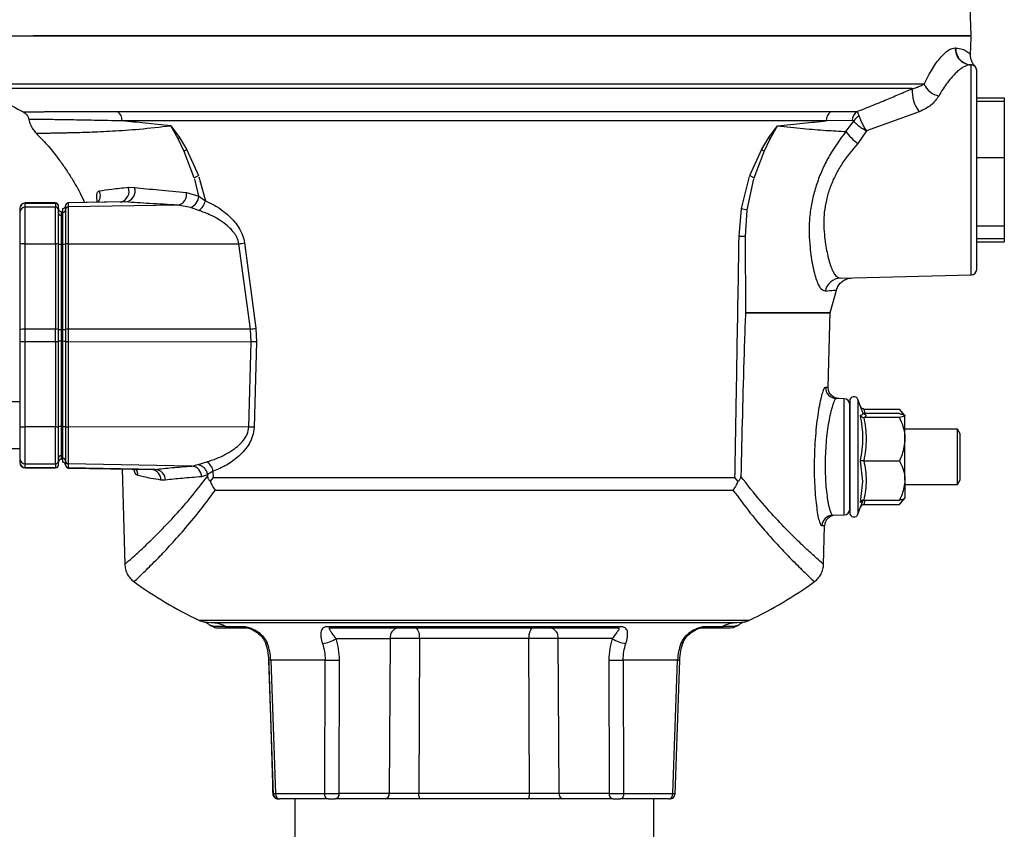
# Model space of a CAD drawing. Header units: millimetres. Extents: x 346 to 1849, y -14 to 1262.
# Tile 7 of 56: x 444 to 622, y 595 to 742. Entities that reach past the tile are written whole.
import ezdxf

# ---------------------------------------------------------------- set-up
doc = ezdxf.new("R2010")
doc.units = ezdxf.units.MM

msp = doc.modelspace()

# ---------------------------------------------------------------- linework, layer by layer
at = {"color": 7, "linetype": 'Continuous', "lineweight": 25}
for p, q in [((616.14, 739.15), (615.86, 746.99)), ((616.03, 735.72), (616.11, 738.82)), ((613.26, 736.95), (613.33, 736.95)), ((616.16, 695.82), (616.16, 733.88)), ((617.14, 727.9), (622.14, 727.9)), ((622.14, 727.9), (622.14, 727.31)), ((617.14, 727.31), (622.14, 727.31)), ((622.14, 727.31), (622.14, 717.1)), ((461.54, 725.43), (590.73, 725.43)), ((590.73, 725.43), (595.48, 725.43)), ((606.73, 725.36), (597.19, 721.92)), ((589.88, 723.71), (462.39, 723.71)), ((471.2, 722.85), (472.76, 720.73)), ((472.53, 720.46), (471.2, 722.85)), ((579.51, 720.73), (581.07, 722.85)), ((579.74, 720.46), (581.07, 722.85)), ((594.57, 723.81), (589.88, 723.71)), ((593.45, 721.81), (594.87, 723.68)), ((473.64, 718.19), (472.53, 720.46)), ((472.76, 720.73), (474.06, 718.58)), ((578.2, 718.57), (579.51, 720.73)), ((578.62, 718.18), (579.74, 720.46)), ((597.19, 721.92), (595.62, 719.65)), ((474.06, 718.58), (476.19, 713.84)), ((576.08, 713.83), (578.2, 718.57)), ((475.45, 713.42), (473.64, 718.19)), ((576.81, 713.41), (578.62, 718.18)), ((617.14, 717.1), (622.14, 717.1)), ((622.14, 717.1), (622.14, 704.64)), ((475.45, 713.42), (476.19, 713.84)), ((476.29, 713.56), (477.46, 709.26)), ((574.55, 707.85), (576.01, 713.64)), ((575.56, 707.61), (576.76, 713.22)), ((576.08, 713.83), (576.81, 713.41)), ((463.5, 711.69), (464.64, 711.67)), ((476.3, 710.08), (475.54, 713.14)), ((474.04, 710.75), (476.3, 710.08)), ((476.3, 710.08), (477.46, 709.26)), ((450.34, 708.85), (444.84, 708.85)), ((444.84, 708.82), (450.34, 708.82)), ((444.84, 708.11), (444.84, 708.82)), ((444.84, 701.44), (444.84, 708.11)), ((450.34, 708.11), (444.84, 708.11)), ((450.34, 708.82), (450.34, 708.11)), ((450.34, 701.44), (450.34, 708.11)), ((450.84, 707.61), (450.84, 708.32)), ((452.14, 708.35), (452.14, 707.63)), ((462.4, 709.05), (452.63, 708.88)), ((462.98, 709.03), (452.63, 708.85)), ((452.63, 708.85), (452.63, 708.13)), ((472.47, 708.48), (452.63, 708.13)), ((452.63, 708.13), (452.63, 701.44)), ((462.04, 709.02), (462.38, 709.05)), ((474.75, 708.03), (472.47, 708.48)), ((476.28, 707.49), (474.75, 708.03)), ((443.84, 707.83), (443.84, 707.11)), ((451.33, 707.32), (451.33, 706.6)), ((451.33, 706.6), (451.33, 701.37)), ((451.64, 707.12), (451.64, 707.84)), ((574.11, 702.83), (574.54, 707.78)), ((574.55, 707.85), (575.56, 707.61)), ((575.26, 702.84), (575.55, 707.54)), ((622.14, 704.64), (617.14, 704.64)), ((622.14, 704.64), (622.14, 702.39)), ((575.32, 688.94), (575.26, 702.84)), ((443.84, 701.39), (443.84, 685.92)), ((444.84, 701.44), (450.34, 701.44)), ((444.84, 685.96), (444.84, 701.44)), ((450.34, 701.44), (450.34, 685.96)), ((450.84, 685.94), (450.84, 701.41)), ((451.33, 701.37), (451.33, 685.89)), ((451.64, 685.92), (451.64, 701.39)), ((452.14, 701.42), (452.14, 685.94)), ((452.63, 701.44), (483.54, 701.46)), ((452.63, 701.44), (452.63, 685.96)), ((485.62, 685.99), (483.54, 701.46)), ((484.55, 701.61), (486.58, 686.14)), ((617.14, 702.39), (622.14, 702.39)), ((617.14, 701.8), (622.14, 701.8)), ((622.14, 702.39), (622.14, 701.8)), ((592.49, 695.2), (616.16, 695.82)), ((590.6, 688.94), (591.74, 693.06)), ((590.25, 675.45), (590.61, 689.1)), ((443.84, 685.92), (443.84, 683.78)), ((444.84, 683.74), (444.84, 685.96)), ((450.34, 685.96), (444.84, 685.96)), ((450.34, 683.74), (450.34, 685.96)), ((450.84, 683.76), (450.84, 685.94)), ((451.33, 685.89), (451.33, 683.81)), ((451.64, 684.85), (451.64, 685.92)), ((451.64, 685.92), (451.65, 685.92)), ((451.64, 683.78), (451.64, 684.85)), ((452.14, 685.94), (452.14, 684.85)), ((452.14, 684.85), (452.14, 683.76)), ((485.62, 685.99), (452.63, 685.96)), ((452.63, 685.96), (452.63, 683.74)), ((485.76, 683.71), (485.62, 685.99)), ((486.58, 686.14), (486.71, 683.67)), ((443.84, 683.78), (443.84, 668.31)), ((444.84, 683.74), (450.34, 683.74)), ((444.84, 668.26), (444.84, 683.74)), ((450.34, 683.74), (450.34, 668.26)), ((450.84, 668.29), (450.84, 683.76)), ((451.33, 683.81), (451.33, 668.33)), ((451.64, 668.31), (451.64, 683.78)), ((451.65, 683.78), (451.64, 683.78)), ((452.14, 683.76), (452.14, 668.28)), ((452.63, 683.74), (485.76, 683.71)), ((452.63, 683.74), (452.63, 668.26)), ((485.31, 668.23), (485.76, 683.71)), ((486.71, 683.67), (486.28, 668.19)), ((443.84, 672.84), (439.09, 672.84)), ((593.16, 673.38), (591.71, 673.41)), ((593.16, 652.32), (593.16, 673.38)), ((594.14, 672.98), (594.14, 652.72)), ((596.55, 670.72), (595.64, 673.24)), ((596.71, 671.51), (603.14, 671.51)), ((603.14, 670.68), (596.71, 670.68)), ((604.14, 670.35), (603.14, 671.51)), ((603.14, 669.97), (596.71, 669.97)), ((604.14, 666.06), (604.14, 670.33)), ((450.34, 668.26), (444.84, 668.26)), ((444.84, 661.59), (444.84, 668.26)), ((450.34, 661.59), (450.34, 668.26)), ((451.33, 668.33), (451.33, 663.1)), ((485.31, 668.23), (452.63, 668.26)), ((452.63, 668.26), (452.63, 661.57)), ((613.66, 667.85), (604.14, 667.85)), ((614.14, 667.02), (613.66, 667.85)), ((613.66, 657.85), (613.66, 667.85)), ((614.14, 658.68), (614.14, 667.02)), ((604.14, 658.59), (604.14, 666.06)), ((439.09, 664.34), (443.84, 664.34)), ((443.84, 662.59), (443.84, 661.87)), ((444.84, 661.59), (450.34, 661.59)), ((444.84, 660.88), (444.84, 661.59)), ((450.34, 661.59), (450.34, 660.88)), ((450.84, 661.38), (450.84, 662.09)), ((451.33, 663.1), (451.33, 662.38)), ((451.64, 661.86), (451.64, 662.58)), ((452.14, 662.07), (452.14, 661.35)), ((475.02, 661.18), (452.63, 661.57)), ((452.63, 661.57), (452.63, 660.85)), ((476.17, 661.46), (477.73, 661.95)), ((596.54, 658.36), (596.09, 662.11)), ((596.71, 662.15), (603.14, 662.15)), ((450.34, 660.88), (444.84, 660.88)), ((444.84, 660.85), (450.34, 660.85)), ((468.4, 660.57), (452.63, 660.85)), ((452.63, 660.82), (467.97, 660.56)), ((462.41, 660.65), (462.86, 643.36)), ((467.97, 660.56), (467.82, 660.57)), ((475.02, 661.18), (476.17, 661.46)), ((478.89, 660.23), (477.83, 659.63)), ((478.91, 659.08), (478.89, 660.23)), ((470.24, 658.63), (469.41, 658.64)), ((477.84, 659.56), (476.77, 659.23)), ((477.83, 659.63), (477.84, 659.56)), ((477.84, 659.56), (477.85, 659.31)), ((478.36, 658.43), (478.91, 659.08)), ((478.91, 659.08), (573.36, 659.08)), ((573.91, 658.43), (573.36, 659.08)), ((596.09, 654.58), (596.54, 658.36)), ((604.14, 658.59), (604.14, 655.36)), ((613.66, 657.85), (614.14, 658.68)), ((479.28, 656.83), (572.99, 656.83)), ((604.14, 657.85), (613.66, 657.85)), ((595.64, 652.46), (596.55, 654.98)), ((596.48, 654.93), (596.33, 654.79)), ((596.5, 654.93), (596.36, 654.92)), ((596.71, 655.02), (603.14, 655.02)), ((603.14, 654.19), (604.14, 655.35)), ((596.71, 654.19), (603.14, 654.19)), ((591.05, 652.27), (593.16, 652.32)), ((589.59, 650.33), (589.11, 650.32)), ((589.41, 643.32), (589.59, 650.33)), ((477.28, 632.92), (478.44, 632.85)), ((478.58, 632.24), (478.51, 632.28)), ((478.54, 632.24), (479.32, 631.89)), ((484.29, 632.07), (481.35, 632.07)), ((482.18, 631.85), (485.06, 631.85)), ((552.48, 632.07), (499.79, 632.07)), ((567.21, 631.85), (570.1, 631.85)), ((570.93, 632.07), (567.98, 632.07)), ((572.55, 631.85), (572.95, 631.92)), ((572.96, 631.89), (573.73, 632.24)), ((573.58, 632.17), (573.82, 632.31)), ((573.77, 632.28), (573.7, 632.24)), ((573.83, 632.85), (575, 632.92)), ((501.12, 629.9), (510.92, 629.9)), ((510.92, 629.9), (510.74, 601.82)), ((516.21, 629.9), (516.1, 601.82)), ((536.06, 629.9), (516.21, 629.9)), ((536.18, 601.82), (536.06, 629.9)), ((551.15, 629.9), (541.35, 629.9)), ((541.53, 601.82), (541.35, 629.9)), ((488.92, 626.02), (489.76, 601.66)), ((499.15, 626.03), (489.3, 626.03)), ((489.3, 626.03), (490.15, 601.82)), ((499.07, 601.82), (499.15, 626.03)), ((501.69, 601.82), (501.75, 626.03)), ((550.52, 626.03), (550.59, 601.82)), ((562.97, 626.03), (553.12, 626.03)), ((553.12, 626.03), (553.2, 601.82)), ((562.12, 601.82), (562.97, 626.03)), ((562.52, 601.66), (563.36, 626.02)), ((490.15, 601.82), (499.07, 601.82)), ((510.74, 601.82), (501.69, 601.82)), ((536.18, 601.82), (516.1, 601.82)), ((550.59, 601.82), (541.53, 601.82)), ((553.2, 601.82), (562.12, 601.82)), ((562.52, 601.66), (562.52, 601.82)), ((493.64, 600.85), (493.64, 589.85)), ((508.67, 600.85), (500.98, 600.85)), ((511.96, 600.85), (511.96, 600.85)), ((551.29, 600.85), (543.61, 600.85)), ((558.64, 589.85), (558.64, 600.85))]:
    msp.add_line(p, q, dxfattribs=at)
at = {"color": 8, "linetype": 'Continuous', "lineweight": 25}
for p, q in [((607.62, 730.4), (436.38, 730.4)), ((605.45, 729.57), (436.87, 729.57)), ((444.84, 708.82), (444.84, 708.85)), ((450.34, 708.82), (450.34, 708.85)), ((452.63, 708.88), (452.63, 708.85)), ((595.64, 673.24), (595.64, 656.94)), ((596.71, 671.51), (596.87, 670.68)), ((444.84, 660.88), (444.84, 660.85)), ((450.34, 660.85), (450.34, 660.88)), ((452.63, 660.85), (452.63, 660.82)), ((595.64, 656.94), (595.64, 652.46)), ((596.33, 654.79), (596.09, 654.58)), ((596.87, 655.02), (596.71, 654.19)), ((476.31, 633.24), (575.96, 633.24))]:
    msp.add_line(p, q, dxfattribs=at)
at = {"color": 7, "linetype": 'Continuous', "lineweight": 25, "flags": 128}
for points in [[(478.62, 632.18), (478.59, 632.2), (478.45, 632.31)], [(515.51, 631.85), (515.64, 631.81), (515.77, 631.7), (515.89, 631.52), (516, 631.28), (516.09, 630.99), (516.15, 630.65), (516.19, 630.28), (516.21, 629.9)], [(536.06, 629.9), (536.08, 630.28), (536.12, 630.65), (536.19, 630.99), (536.27, 631.28), (536.38, 631.52), (536.5, 631.7), (536.63, 631.81), (536.76, 631.85)], [(499.67, 600.85), (499.56, 600.87), (499.45, 600.92), (499.34, 601.01), (499.25, 601.13), (499.18, 601.28), (499.12, 601.45), (499.09, 601.63), (499.07, 601.82)], [(516.46, 600.85), (516.39, 600.87), (516.32, 600.92), (516.26, 601.01), (516.21, 601.13), (516.16, 601.28), (516.13, 601.45), (516.1, 601.63), (516.1, 601.82)], [(535.81, 600.85), (535.88, 600.87), (535.95, 600.92), (536.01, 601.01), (536.07, 601.13), (536.11, 601.28), (536.15, 601.45), (536.17, 601.63), (536.18, 601.82)], [(553.2, 601.82), (553.19, 601.63), (553.15, 601.45), (553.09, 601.28), (553.02, 601.13), (552.93, 601.01), (552.83, 600.92), (552.72, 600.87), (552.6, 600.85)]]:
    msp.add_lwpolyline(points, dxfattribs=at)
at = {"color": 8, "linetype": 'Continuous', "lineweight": 25, "flags": 128}
for points in [[(488.28, 629.25), (488.29, 629.21), (488.38, 629.13), (488.52, 629.07), (488.71, 629.04)], [(564, 629.25), (563.98, 629.21), (563.89, 629.13), (563.75, 629.07), (563.56, 629.04)], [(562.97, 626.03), (563.15, 626.03), (563.28, 626.02), (563.35, 626.02), (563.35, 626.02), (563.33, 626.02)]]:
    msp.add_lwpolyline(points, dxfattribs=at)
at = {"color": 7, "linetype": 'Continuous', "lineweight": 25}
for centre, radius, start, end in [((615.11, 738.85), 1, 358.5, 17.4823), ((616.21, 736.83), 2.95, 177.5638, 267.5799), ((616.29, 736.83), 2.96, 177.5875, 267.6039), ((616.14, 732.88), 1, 0, 88.5), ((508.49, 849.86), 140, 239.2302, 242.7723), ((611.99, 729.27), 6.56, 177.3359, 216.5923), ((611.13, 731.98), 3.85, 204.2388, 256.9854), ((460.3, 723.74), 2.1, 359.0468, 53.6735), ((591.98, 723.74), 2.1, 126.3265, 180.9532), ((596.61, 723.72), 2.04, 123.3578, 177.5112), ((597.04, 722.45), 2.5, 118.5922, 150.3973), ((478.02, 715.94), 7.11, 137.6511, 140.5157), ((574.25, 715.94), 7.11, 39.4842, 42.3489), ((600.85, 727.09), 9.1, 215.5436, 234.9123), ((478.96, 712.93), 7.47, 130.9273, 135.3145), ((573.31, 712.92), 7.48, 44.7093, 49.1011), ((462.74, 711.03), 2.01, 276.8863, 18.5567), ((472.12, 710.4), 1.95, 280.307, 10.496), ((473.91, 710.27), 2.39, 290.6037, 355.5257), ((444.84, 707.85), 1, 90, 180), ((444.84, 707.82), 0.999, 89.9692, 179.9692), ((444.84, 707.11), 0.999, 89.9692, 179.9692), ((450.34, 708.35), 0.5, 0, 90), ((450.34, 708.32), 0.5, 0.0308, 90.0308), ((450.34, 707.61), 0.5, 0.0308, 90.0308), ((451.64, 708.36), 0.5, 269.4991, 0), ((451.64, 708.34), 0.5, 271.4681, 359.9702), ((452.64, 708.38), 0.5, 91, 180), ((452.64, 708.35), 0.5, 90.9685, 179.9699), ((452.64, 707.63), 0.5, 90.9685, 179.9699), ((474.55, 709.93), 2.99, 305.5418, 347.1772), ((451.34, 707.82), 0.5, 180.0301, 269.0315), ((451.34, 707.1), 0.5, 180.0301, 269.0315), ((451.64, 707.62), 0.5, 271.4681, 359.9702), ((574.27, 781.59), 78.75, 269.8816, 270.7227), ((444.59, 696.01), 5.43, 87.3681, 97.941), ((450.46, 698.72), 2.72, 82.059, 92.6319), ((451.21, 704.02), 2.65, 261.9809, 272.6167), ((451.77, 704.01), 2.62, 267.3907, 278.059), ((452.51, 698.79), 2.65, 87.3833, 98.0191), ((478.88, 737.25), 36.09, 277.4286, 279.0371), ((616.14, 696.82), 1, 271.5, 0), ((592.58, 692.25), 2.96, 91.806, 166.8405), ((444.59, 680.54), 5.43, 87.3681, 97.941), ((450.46, 683.25), 2.72, 82.059, 92.6319), ((451.21, 688.54), 2.65, 261.9809, 272.6167), ((451.77, 688.54), 2.62, 267.3907, 278.059), ((452.51, 683.31), 2.65, 87.3833, 98.0191), ((480.63, 722.16), 36.51, 277.861, 279.3797), ((444.59, 689.16), 5.43, 262.059, 272.6319), ((450.46, 686.45), 2.72, 267.3681, 277.941), ((451.21, 681.16), 2.65, 87.3833, 98.0191), ((451.77, 681.16), 2.62, 81.941, 92.6093), ((452.51, 686.39), 2.65, 261.9809, 272.6167), ((484.64, 646.12), 37.61, 86.8509, 88.3062), ((591.77, 675.41), 2, 178.3923, 268.3973), ((593.14, 672.38), 1, 0, 88.5), ((594.91, 672.98), 0.773, 20, 180), ((444.59, 673.69), 5.43, 262.059, 272.6319), ((450.46, 670.98), 2.72, 267.3681, 277.941), ((451.21, 665.68), 2.65, 87.3833, 98.0191), ((451.77, 665.69), 2.62, 81.941, 92.6093), ((452.51, 670.91), 2.65, 261.9809, 272.6167), ((484.24, 630.8), 37.45, 86.8754, 88.3614), ((444.84, 662.59), 0.999, 180.0308, 270.0308), ((444.84, 661.88), 0.999, 180.0308, 270.0308), ((444.84, 661.85), 1, 180, 270), ((450.34, 662.09), 0.5, 269.9692, 359.9692), ((451.34, 662.6), 0.5, 90.9685, 179.9699), ((451.34, 661.88), 0.5, 90.9685, 179.9699), ((451.64, 661.34), 0.5, 0, 89.4991), ((451.64, 662.08), 0.5, 0.0298, 88.5319), ((451.64, 661.36), 0.5, 0.0298, 88.5319), ((452.64, 662.07), 0.5, 180.0301, 269.0315), ((476.17, 659.65), 2.78, 11.9484, 55.8704), ((450.34, 661.38), 0.5, 269.9692, 359.9692), ((450.34, 661.35), 0.5, 270, 0), ((452.64, 661.35), 0.5, 180.0301, 269.0315), ((452.64, 661.32), 0.5, 180, 269), ((468.27, 658.6), 1.97, 0.7346, 86.33), ((474.83, 659.25), 1.94, 359.555, 84.4056), ((593.14, 653.32), 1, 271.5, 0), ((594.91, 652.72), 0.773, 180, 340), ((591.11, 650.27), 2, 91.5968, 178.616), ((591.59, 650.28), 2, 91.5, 178.5), ((508.49, 700.98), 75, 234.0971, 244.5868), ((543.78, 700.98), 75, 295.4132, 305.9028), ((478.03, 636.85), 4, 244.5868, 259.195), ((574.25, 636.85), 4, 280.7995, 295.4132), ((479.72, 633.85), 2, 253.0617, 269.9999), ((482.18, 633.53), 1.68, 240.1584, 269.8608), ((485.07, 633.34), 1.49, 238.2815, 269.7348), ((500.31, 632.56), 0.708, 223.2779, 267.7665), ((512.67, 630.12), 1.77, 101.1269, 186.9239), ((539.6, 630.12), 1.77, 353.0761, 78.8731), ((551.96, 632.56), 0.708, 272.2335, 316.7221), ((567.2, 633.34), 1.49, 270.2652, 301.7185), ((570.09, 633.53), 1.68, 270.1392, 299.8416), ((498.25, 634.17), 5.15, 274.511, 303.9155), ((554.02, 634.17), 5.15, 236.0845, 265.489), ((500.45, 675.53), 49.52, 268.4983, 271.5017), ((551.82, 675.53), 49.52, 268.4983, 271.5017), ((491.06, 601.75), 0.911, 175.6078, 263.1213), ((500.81, 601.72), 0.884, 281.1269, 6.9239), ((509.86, 601.72), 0.884, 281.1269, 6.9239), ((542.41, 601.72), 0.884, 173.0761, 258.8731), ((551.46, 601.72), 0.884, 173.0761, 258.8731), ((561.21, 601.75), 0.911, 276.8787, 4.3922)]:
    msp.add_arc(centre, radius, start, end, dxfattribs=at)
at = {"color": 8, "linetype": 'Continuous', "lineweight": 25}
for centre, radius, start, end in [((461.68, 710.95), 1.97, 284.1037, 22.0087), ((456.4, 710.18), 2.04, 323.6924, 24.7201), ((463.26, 659.41), 2, 0.7635, 36.8575), ((467.49, 658.67), 1.92, 359.0878, 77.7143), ((489.78, 610.09), 15.95, 91.732, 93.1197)]:
    msp.add_arc(centre, radius, start, end, dxfattribs=at)
at = {"color": 7, "linetype": 'Continuous', "lineweight": 25}
for points in [[(436.14, 739.15), (436.22, 739.15), (436.39, 739.15), (437.73, 739.15), (439.87, 739.15), (442.85, 739.15), (446.64, 739.15), (451.18, 739.15), (456.45, 739.15), (462.39, 739.15), (468.95, 739.15), (476.05, 739.15), (483.64, 739.15), (491.64, 739.15), (499.97, 739.15), (508.55, 739.15), (517.3, 739.15), (526.14, 739.15), (534.97, 739.15), (543.72, 739.15), (552.3, 739.15), (560.63, 739.15), (568.63, 739.15), (576.22, 739.15), (583.32, 739.15), (589.88, 739.15), (595.82, 739.15), (601.09, 739.15), (605.64, 739.15), (609.42, 739.15), (612.4, 739.15), (614.54, 739.15), (615.89, 739.15), (616.05, 739.15), (616.14, 739.15)], [(575.32, 688.94), (576.89, 688.94), (580.04, 688.94), (583.78, 688.94), (586.82, 688.94), (588.14, 688.94), (588.8, 688.94)], [(588.8, 688.94), (588.14, 688.94), (586.82, 688.94), (583.78, 688.94), (580.04, 688.94), (576.89, 688.94), (575.32, 688.94)], [(588.8, 688.94), (589.31, 688.94), (590.35, 688.94), (590.73, 688.94), (590.35, 688.94), (589.31, 688.94), (588.8, 688.94)], [(596.71, 670.68), (596.91, 670.56), (597.31, 670.33), (596.91, 670.09), (596.71, 669.97)], [(596.71, 669.97), (596.91, 668.67), (597.31, 666.06), (596.91, 663.45), (596.71, 662.15)], [(596.71, 662.15), (596.91, 660.96), (597.31, 658.59), (596.91, 656.21), (596.71, 655.02)], [(499.67, 600.85), (498.07, 600.85), (494.85, 600.85), (492.25, 600.85), (490.95, 600.85)], [(561.32, 600.85), (560.02, 600.85), (557.42, 600.85), (554.21, 600.85), (552.6, 600.85)]]:
    msp.add_open_spline(points, degree=3, dxfattribs=at)
for points, knots in [([(616.06, 739.15), (615.99, 739.15), (615.85, 739.15), (614.67, 739.15), (612.71, 739.15), (609.86, 739.15), (606.13, 739.15), (601.52, 739.15), (596.07, 739.15), (589.84, 739.15), (582.93, 739.15), (575.46, 739.15), (567.55, 739.15), (559.35, 739.15), (550.99, 739.15), (542.65, 739.15), (534.36, 739.15), (526.14, 739.15), (517.91, 739.15), (509.62, 739.15), (501.28, 739.15), (492.92, 739.15), (484.72, 739.15), (476.81, 739.15), (469.34, 739.15), (462.43, 739.15), (456.22, 739.15), (450.72, 739.15), (447.74, 739.15), (446.26, 739.15)], [0, 0, 0, 0, 0.033772, 0.068681, 0.104627, 0.141485, 0.179108, 0.217324, 0.255947, 0.294777, 0.333606, 0.372229, 0.410446, 0.448068, 0.484927, 0.520873, 0.555214, 0.589554, 0.623896, 0.658235, 0.694181, 0.73104, 0.768662, 0.806879, 0.845502, 0.884331, 0.923161, 0.961784, 1, 1, 1, 1]), ([(607.62, 730.4), (608.12, 731.38), (609.11, 733.32), (610.64, 735.36), (612.07, 736.72), (612.87, 736.88), (613.26, 736.95)], [0, 0, 0, 0, 0.251261, 0.500374, 0.750568, 1, 1, 1, 1]), ([(613.33, 736.95), (613.75, 736.89), (614.59, 736.78), (615.41, 736.29), (615.93, 735.83), (616, 735.76), (616.03, 735.72)], [0, 0, 0, 0, 0.250271, 0.499878, 0.749802, 1, 1, 1, 1]), ([(616.86, 733.57), (616.73, 733.72), (616.47, 734.02), (616.21, 734.55), (616.05, 735.13), (616.03, 735.52), (616.03, 735.72)], [0, 0, 0, 0, 0.247552, 0.500001, 0.75245, 1, 1, 1, 1]), ([(616.09, 733.88), (615.94, 733.87), (615.62, 733.85), (615.11, 733.68), (614.57, 733.39), (613.99, 732.98), (613.37, 732.43), (612.64, 731.68), (611.86, 730.72), (611.03, 729.54), (610.52, 728.67), (610.26, 728.23)], [0, 0, 0, 0, 0.097031, 0.197759, 0.295811, 0.394002, 0.499723, 0.606078, 0.748859, 0.874124, 1, 1, 1, 1]), ([(616.86, 733.57), (616.86, 733.57), (616.88, 733.54), (616.8, 733.63), (616.6, 733.8), (616.31, 733.85), (616.16, 733.88)], [0, 0, 0, 0, 0.000973, 0.325029, 0.665635, 1, 1, 1, 1]), ([(617.14, 696.82), (617.14, 696.88), (617.14, 697), (617.14, 698.01), (617.14, 699.67), (617.14, 702.01), (617.14, 704.9), (617.14, 708.13), (617.14, 711.49), (617.14, 714.85), (617.14, 718.21), (617.14, 721.57), (617.14, 724.8), (617.14, 727.69), (617.14, 730.03), (617.14, 731.69), (617.14, 732.7), (617.14, 732.82), (617.14, 732.88)], [0, 0, 0, 0, 0.058258, 0.120006, 0.18432, 0.25, 0.31568, 0.379994, 0.441742, 0.5, 0.558258, 0.620006, 0.68432, 0.75, 0.81568, 0.879994, 0.941742, 1, 1, 1, 1]), ([(595.48, 725.43), (596.22, 725.72), (597.91, 726.38), (600.42, 727.41), (603.01, 728.5), (604.63, 729.21), (605.45, 729.57)], [0, 0, 0, 0, 0.217642, 0.499988, 0.749849, 1, 1, 1, 1]), ([(605.45, 729.57), (605.72, 729.64), (606.27, 729.78), (607, 730.08), (607.41, 730.29), (607.62, 730.4)], [0, 0, 0, 0, 0.315254, 0.642241, 1, 1, 1, 1]), ([(610.26, 728.23), (609.85, 727.65), (609.03, 726.48), (607.5, 725.73), (606.73, 725.36)], [0, 0, 0, 0, 0.500053, 1, 1, 1, 1]), ([(444.44, 725.38), (444.5, 725.38), (444.62, 725.38), (445.58, 725.38), (446.67, 725.39), (447.43, 725.39), (447.69, 725.39), (447.95, 725.39), (448.23, 725.39), (448.52, 725.4), (448.8, 725.4), (449.13, 725.4), (449.59, 725.4), (450.31, 725.4), (451.09, 725.41), (451.86, 725.41), (452.54, 725.41), (453.32, 725.42), (454.38, 725.42), (455.63, 725.42), (457.04, 725.43), (458.43, 725.43), (459.91, 725.43), (461, 725.43), (461.54, 725.43)], [0, 0, 0, 0, 0.130399, 0.26828, 0.395825, 0.412963, 0.430201, 0.447538, 0.464976, 0.482513, 0.500151, 0.513709, 0.539104, 0.576336, 0.625409, 0.652201, 0.68188, 0.714445, 0.749897, 0.809444, 0.856032, 0.900058, 0.950516, 1, 1, 1, 1]), ([(444.44, 725.38), (444.57, 725.3), (444.82, 725.15), (445.13, 724.82), (445.37, 724.43), (445.44, 724.14), (445.48, 724)], [0, 0, 0, 0, 0.246871, 0.5, 0.753129, 1, 1, 1, 1]), ([(445.49, 724), (445.49, 723.99), (445.52, 723.67), (445.76, 723.06), (446.19, 722.21), (446.62, 721.73), (446.82, 721.5)], [0, 0, 0, 0, 0.008991, 0.34124, 0.673562, 1, 1, 1, 1]), ([(595.85, 724.64), (595.78, 724.84), (595.65, 725.21), (595.54, 725.36), (595.48, 725.43)], [0, 0, 0, 0, 0.526036, 1, 1, 1, 1]), ([(597.19, 721.92), (597.06, 722.14), (596.78, 722.59), (596.39, 723.31), (596.06, 724.03), (595.92, 724.44), (595.85, 724.64)], [0, 0, 0, 0, 0.245679, 0.493085, 0.744291, 1, 1, 1, 1]), ([(471.2, 722.85), (469.63, 723.01), (466.5, 723.34), (463.76, 723.58), (462.39, 723.71)], [0, 0, 0, 0, 0.502985, 1, 1, 1, 1]), ([(581.07, 722.85), (582.64, 723.01), (585.77, 723.34), (588.51, 723.58), (589.88, 723.71)], [0, 0, 0, 0, 0.502963, 1, 1, 1, 1]), ([(581.07, 722.85), (582.65, 722.67), (585.8, 722.3), (589.91, 721.99), (592.27, 721.87), (593.45, 721.8)], [0, 0, 0, 0, 0.336516, 0.668861, 1, 1, 1, 1]), ([(594.87, 723.68), (594.82, 723.72), (594.73, 723.81), (594.63, 723.81), (594.57, 723.81)], [0, 0, 0, 0, 0.486539, 1, 1, 1, 1]), ([(594.87, 723.68), (595, 723.53), (595.25, 723.23), (595.83, 722.76), (596.49, 722.31), (596.96, 722.05), (597.19, 721.92)], [0, 0, 0, 0, 0.2557, 0.506853, 0.75423, 1, 1, 1, 1]), ([(446.79, 721.47), (447.29, 720.98), (448.52, 719.77), (450.09, 717.86), (451.56, 715.91), (452.73, 714.18), (453.79, 712.44), (454.76, 710.7), (455.32, 709.5), (455.58, 708.93)], [0, 0, 0, 0, 0.134891, 0.336569, 0.480582, 0.610801, 0.743249, 0.877635, 1, 1, 1, 1]), ([(593.45, 721.81), (592.41, 720.4), (590.86, 718.29), (589.25, 715.12), (588.25, 712.65), (587.5, 710.13), (587, 707.52), (586.76, 705.05), (586.79, 703.52), (586.8, 702.85)], [0, 0, 0, 0, 0.249668, 0.375868, 0.50121, 0.625893, 0.75156, 0.890593, 1, 1, 1, 1]), ([(595.62, 719.65), (594.57, 718.41), (593.02, 716.57), (591.45, 713.75), (590.52, 711.59), (589.87, 709.38), (589.5, 707.21), (589.39, 705.11), (589.54, 703.16), (589.75, 701.41), (590.03, 699.86), (590.35, 698.49), (590.72, 697.29), (591.13, 696.36), (591.7, 695.44), (592.17, 695.3), (592.49, 695.2)], [0, 0, 0, 0, 0.13096, 0.19351, 0.256019, 0.31805, 0.380044, 0.441291, 0.502993, 0.565646, 0.623026, 0.682982, 0.747805, 0.813029, 0.873692, 1, 1, 1, 1]), ([(458.25, 711.03), (458.96, 711.14), (460.39, 711.38), (462.46, 711.58), (463.5, 711.69)], [0, 0, 0, 0, 0.500175, 1, 1, 1, 1]), ([(464.64, 711.67), (466.06, 711.51), (468.89, 711.21), (472.32, 710.9), (474.04, 710.75)], [0, 0, 0, 0, 0.500064, 1, 1, 1, 1]), ([(472.47, 708.48), (470.73, 708.56), (467.25, 708.73), (464.4, 708.93), (462.98, 709.03)], [0, 0, 0, 0, 0.50007, 1, 1, 1, 1]), ([(477.46, 709.26), (477.96, 709.02), (478.97, 708.55), (480.42, 707.61), (481.7, 706.58), (482.74, 705.49), (483.58, 704.33), (484.26, 703.05), (484.45, 702.08), (484.55, 701.61)], [0, 0, 0, 0, 0.168404, 0.336575, 0.49955, 0.629985, 0.74962, 0.879959, 1, 1, 1, 1]), ([(443.84, 707.11), (443.84, 707), (443.84, 706.78), (443.84, 705.45), (443.84, 703.57), (443.84, 702.1), (443.84, 701.39)], [0, 0, 0, 0, 0.241268, 0.5, 0.758732, 1, 1, 1, 1]), ([(450.84, 701.41), (450.84, 702.18), (450.84, 703.78), (450.84, 705.81), (450.84, 707.25), (450.84, 707.49), (450.84, 707.61)], [0, 0, 0, 0, 0.2412684, 0.5, 0.7587316, 1, 1, 1, 1]), ([(451.64, 701.39), (451.64, 702.1), (451.64, 703.58), (451.64, 705.46), (451.64, 706.79), (451.64, 707.01), (451.64, 707.12)], [0, 0, 0, 0, 0.241268, 0.5, 0.758732, 1, 1, 1, 1]), ([(452.14, 707.63), (452.14, 707.52), (452.14, 707.27), (452.14, 705.83), (452.14, 703.79), (452.14, 702.19), (452.14, 701.42)], [0, 0, 0, 0, 0.241268, 0.5, 0.758732, 1, 1, 1, 1]), ([(483.54, 701.46), (483.44, 701.86), (483.28, 702.45), (482.87, 703.15), (482.4, 703.8), (481.67, 704.56), (480.59, 705.42), (479.31, 706.21), (477.83, 706.93), (476.82, 707.3), (476.28, 707.49)], [0, 0, 0, 0, 0.114983, 0.172521, 0.23485, 0.34987, 0.484198, 0.652003, 0.81637, 1, 1, 1, 1]), ([(573.36, 659.08), (573.44, 663.7), (573.57, 671), (573.82, 685.58), (573.99, 695.54), (574.11, 702.83)], [0, 0, 0, 0, 0.317318, 0.5, 1, 1, 1, 1]), ([(586.8, 702.85), (586.87, 702), (586.97, 700.49), (587.24, 698.52), (587.55, 696.86), (587.92, 695.41), (588.32, 694.29), (588.89, 693.18), (589.38, 693.02), (589.7, 692.92)], [0, 0, 0, 0, 0.140561, 0.250496, 0.376077, 0.500581, 0.625527, 0.750692, 1, 1, 1, 1]), ([(591.74, 693.06), (591.85, 693.35), (592.07, 693.95), (592.75, 694.66), (593.61, 695.15), (594.24, 695.22), (594.55, 695.26)], [0, 0, 0, 0, 0.243537, 0.5, 0.756463, 1, 1, 1, 1]), ([(575.32, 688.94), (575.32, 688.94), (575.32, 688.94), (575.31, 688.94), (575.31, 688.94), (575.31, 688.94), (575.31, 688.94), (575.3, 688.91), (575.28, 688.77), (575.24, 688.2), (575.14, 685.79), (574.83, 676.06), (574.61, 666.76), (574.43, 659.31)], [0, 0, 0, 0, 0.000111, 0.000211, 0.000309, 0.000415, 0.000678, 0.001036, 0.003596, 0.014538, 0.060119, 0.246433, 1, 1, 1, 1]), ([(589.11, 650.32), (589.04, 650.37), (588.89, 650.46), (588.64, 651.22), (588.39, 652.39), (588.16, 653.97), (587.96, 655.9), (587.82, 658.09), (587.76, 660.46), (587.78, 662.93), (587.89, 665.39), (588.08, 667.75), (588.34, 669.93), (588.63, 671.84), (588.95, 673.41), (589.26, 674.58), (589.55, 675.33), (589.7, 675.42), (589.77, 675.47)], [0, 0, 0, 0, 0.06288, 0.125159, 0.187779, 0.250235, 0.312684, 0.375323, 0.437631, 0.500273, 0.562647, 0.625149, 0.687707, 0.750028, 0.812678, 0.874967, 0.937575, 1, 1, 1, 1]), ([(592.18, 673.4), (591.93, 673.43), (591.43, 673.5), (590.76, 673.99), (590.31, 674.69), (590.27, 675.2), (590.25, 675.45)], [0, 0, 0, 0, 0.244444, 0.500748, 0.75667, 1, 1, 1, 1]), ([(591.71, 673.41), (591.67, 673.4), (591.57, 673.37), (591.4, 673.11), (591.24, 672.75), (591.1, 672.37), (591, 672.05), (590.85, 671.56), (590.72, 671.03), (590.62, 670.59), (590.58, 670.43), (590.47, 669.89), (590.26, 668.79), (590, 666.94), (589.81, 664.94), (589.7, 662.86), (589.68, 660.79), (589.74, 658.82), (589.88, 656.96), (590.04, 655.62), (590.2, 654.66), (590.31, 654.11), (590.44, 653.55), (590.57, 653.08), (590.71, 652.69), (590.83, 652.45), (590.94, 652.3), (591.02, 652.28), (591.05, 652.27)], [0, 0, 0, 0, 0.038662, 0.080358, 0.125104, 0.142992, 0.163801, 0.187532, 0.22966, 0.242675, 0.247166, 0.250312, 0.312667, 0.375228, 0.439145, 0.499925, 0.561526, 0.624607, 0.683623, 0.749536, 0.778633, 0.812033, 0.832377, 0.874633, 0.909028, 0.937108, 0.969599, 1, 1, 1, 1]), ([(594.14, 653.32), (594.14, 653.35), (594.14, 653.42), (594.14, 653.95), (594.14, 654.83), (594.14, 656.07), (594.14, 657.59), (594.14, 659.3), (594.14, 661.07), (594.14, 662.85), (594.14, 664.63), (594.14, 666.4), (594.14, 668.11), (594.14, 669.63), (594.14, 670.87), (594.14, 671.75), (594.14, 672.28), (594.14, 672.34), (594.14, 672.38)], [0, 0, 0, 0, 0.058258, 0.120006, 0.18432, 0.25, 0.31568, 0.379994, 0.441742, 0.5, 0.558258, 0.620006, 0.68432, 0.75, 0.81568, 0.879994, 0.941742, 1, 1, 1, 1]), ([(596.71, 671.51), (596.65, 671.52), (596.51, 671.53), (596.32, 671.65), (596.18, 671.8), (596.12, 671.93), (596.09, 672)], [0, 0, 0, 0, 0.230865, 0.499501, 0.749863, 1, 1, 1, 1]), ([(596.71, 670.68), (596.65, 670.68), (596.57, 670.68), (596.51, 670.71), (596.5, 670.72)], [0, 0, 0, 0, 0.898445, 1, 1, 1, 1]), ([(603.73, 670.54), (603.7, 670.66), (603.61, 670.99), (603.32, 671.31), (603.14, 671.51)], [0, 0, 0, 0, 0.340019, 1, 1, 1, 1]), ([(603.14, 670.68), (603.36, 670.63), (603.81, 670.54), (604.1, 670.42), (604.13, 670.35), (604.14, 670.33)], [0, 0, 0, 0, 0.409697, 0.828853, 1, 1, 1, 1]), ([(596.09, 662.11), (596.32, 663.49), (596.77, 666.23), (596.32, 669), (596.09, 670.37)], [0, 0, 0, 0, 0.5035058, 1, 1, 1, 1]), ([(596.09, 670.37), (596.12, 670.32), (596.18, 670.22), (596.32, 670.09), (596.51, 669.99), (596.65, 669.98), (596.71, 669.97)], [0, 0, 0, 0, 0.250137, 0.500499, 0.769135, 1, 1, 1, 1]), ([(604.14, 670.33), (604.03, 670.24), (603.88, 670.12), (603.31, 670.01), (603.14, 669.97)], [0, 0, 0, 0, 0.699449, 1, 1, 1, 1]), ([(603.14, 669.97), (603.36, 669.46), (603.81, 668.42), (604.1, 667.09), (604.13, 666.29), (604.14, 666.06)], [0, 0, 0, 0, 0.409697, 0.828853, 1, 1, 1, 1]), ([(443.84, 668.31), (443.84, 667.6), (443.84, 666.13), (443.84, 664.25), (443.84, 662.92), (443.84, 662.7), (443.84, 662.59)], [0, 0, 0, 0, 0.241268, 0.5, 0.758732, 1, 1, 1, 1]), ([(450.84, 662.09), (450.84, 662.21), (450.84, 662.45), (450.84, 663.89), (450.84, 665.92), (450.84, 667.52), (450.84, 668.29)], [0, 0, 0, 0, 0.241268, 0.5, 0.758732, 1, 1, 1, 1]), ([(451.64, 662.58), (451.64, 662.69), (451.64, 662.91), (451.64, 664.24), (451.64, 666.12), (451.64, 667.6), (451.64, 668.31)], [0, 0, 0, 0, 0.241268, 0.5, 0.758732, 1, 1, 1, 1]), ([(452.14, 668.28), (452.14, 667.51), (452.14, 665.91), (452.14, 663.87), (452.14, 662.43), (452.14, 662.18), (452.14, 662.07)], [0, 0, 0, 0, 0.241268, 0.5, 0.758732, 1, 1, 1, 1]), ([(477.73, 661.95), (478.31, 662.13), (479.42, 662.49), (480.99, 663.21), (482.37, 664.01), (483.51, 664.9), (484.4, 665.85), (485.11, 666.93), (485.24, 667.8), (485.31, 668.23)], [0, 0, 0, 0, 0.184976, 0.354182, 0.516189, 0.652217, 0.766847, 0.884961, 1, 1, 1, 1]), ([(486.28, 668.19), (486.22, 667.66), (486.13, 666.87), (485.75, 665.9), (485.29, 665.02), (484.55, 664), (483.2, 662.63), (481.29, 661.26), (479.69, 660.57), (478.89, 660.23)], [0, 0, 0, 0, 0.126219, 0.187155, 0.251232, 0.370999, 0.503053, 0.751291, 1, 1, 1, 1]), ([(604.14, 666.06), (604.03, 665.12), (603.88, 663.77), (603.31, 662.52), (603.14, 662.15)], [0, 0, 0, 0, 0.699449, 1, 1, 1, 1]), ([(596.71, 662.15), (596.65, 662.15), (596.51, 662.14), (596.32, 662.14), (596.18, 662.12), (596.12, 662.11), (596.09, 662.11)], [0, 0, 0, 0, 0.230818, 0.499499, 0.749861, 1, 1, 1, 1]), ([(603.14, 662.15), (603.36, 661.68), (603.81, 660.73), (604.1, 659.52), (604.13, 658.8), (604.14, 658.59)], [0, 0, 0, 0, 0.409697, 0.828853, 1, 1, 1, 1]), ([(468.4, 660.57), (469.38, 660.68), (471.34, 660.89), (473.79, 661.08), (475.02, 661.18)], [0, 0, 0, 0, 0.500019, 1, 1, 1, 1]), ([(476.17, 661.46), (476.36, 661.4), (476.76, 661.29), (477.28, 660.85), (477.67, 660.27), (477.78, 659.83), (477.83, 659.63)], [0, 0, 0, 0, 0.2498582, 0.4999165, 0.7625013, 1, 1, 1, 1]), ([(469.41, 658.64), (468.8, 658.75), (467.64, 658.93), (466.29, 659.2), (465.58, 659.36), (465.26, 659.44)], [0, 0, 0, 0, 0.380452, 0.713788, 1, 1, 1, 1]), ([(476.77, 659.23), (475.57, 659.14), (473.16, 658.95), (471.22, 658.74), (470.24, 658.63)], [0, 0, 0, 0, 0.494568, 1, 1, 1, 1]), ([(477.85, 659.31), (477.85, 659.26), (477.86, 659.15), (477.9, 658.96), (478.05, 658.69), (478.24, 658.53), (478.36, 658.43)], [0, 0, 0, 0, 0.127218, 0.250847, 0.500928, 1, 1, 1, 1]), ([(479.28, 656.83), (479.07, 657.11), (478.71, 657.61), (478.47, 658.18), (478.36, 658.43)], [0, 0, 0, 0, 0.5694683, 1, 1, 1, 1]), ([(573.91, 658.43), (573.81, 658.18), (573.56, 657.61), (573.2, 657.11), (572.99, 656.83)], [0, 0, 0, 0, 0.4305317, 1, 1, 1, 1]), ([(573.91, 658.43), (574.04, 658.53), (574.22, 658.69), (574.37, 658.96), (574.42, 659.15), (574.42, 659.26), (574.43, 659.31)], [0, 0, 0, 0, 0.499345, 0.749218, 0.872793, 1, 1, 1, 1]), ([(604.14, 658.59), (604.03, 657.73), (603.88, 656.5), (603.31, 655.36), (603.14, 655.02)], [0, 0, 0, 0, 0.699449, 1, 1, 1, 1]), ([(464.51, 640.23), (464.6, 640.31), (464.78, 640.47), (466.19, 641.79), (468.21, 643.77), (470.63, 646.28), (473.2, 649.13), (476.1, 652.55), (478.22, 655.4), (479.28, 656.83)], [0, 0, 0, 0, 0.165989, 0.333014, 0.49998, 0.624164, 0.749214, 0.874639, 1, 1, 1, 1]), ([(572.99, 656.83), (574.06, 655.39), (576.19, 652.53), (579.09, 649.1), (581.66, 646.27), (584.07, 643.77), (586.09, 641.79), (587.5, 640.47), (587.67, 640.31), (587.76, 640.23)], [0, 0, 0, 0, 0.126052, 0.251885, 0.376677, 0.500604, 0.667266, 0.834158, 1, 1, 1, 1]), ([(596.71, 655.02), (596.65, 655.02), (596.51, 655), (596.32, 654.9), (596.18, 654.76), (596.12, 654.64), (596.09, 654.58)], [0, 0, 0, 0, 0.230818, 0.499499, 0.749861, 1, 1, 1, 1]), ([(603.14, 655.02), (603.36, 655.07), (603.81, 655.16), (604.1, 655.28), (604.13, 655.35), (604.14, 655.37)], [0, 0, 0, 0, 0.409697, 0.828853, 1, 1, 1, 1]), ([(603.14, 654.19), (603.38, 654.47), (603.67, 654.79), (603.79, 655.14), (603.81, 655.18)], [0, 0, 0, 0, 0.870985, 1, 1, 1, 1]), ([(596.71, 654.19), (596.65, 654.18), (596.51, 654.17), (596.32, 654.05), (596.18, 653.89), (596.12, 653.77), (596.09, 653.7)], [0, 0, 0, 0, 0.230869, 0.499512, 0.750083, 1, 1, 1, 1]), ([(462.86, 643.39), (462.89, 643.08), (462.94, 642.47), (463.29, 641.6), (463.8, 640.82), (464.28, 640.42), (464.51, 640.23)], [0, 0, 0, 0, 0.2465238, 0.4998411, 0.7532425, 1, 1, 1, 1]), ([(587.76, 640.23), (587.99, 640.42), (588.47, 640.82), (588.98, 641.6), (589.33, 642.47), (589.39, 643.08), (589.41, 643.39)], [0, 0, 0, 0, 0.246756, 0.500156, 0.753474, 1, 1, 1, 1]), ([(477.3, 632.92), (477.46, 632.87), (477.72, 632.81), (478.27, 632.4), (478.48, 632.25)], [0, 0, 0, 0, 0.620762, 1, 1, 1, 1]), ([(478.44, 632.85), (478.74, 632.85), (479.34, 632.85), (481.04, 632.85), (483.37, 632.85), (486.4, 632.85), (490.08, 632.85), (494.35, 632.85), (499.1, 632.85), (504.25, 632.85), (509.64, 632.85), (515.14, 632.85), (520.65, 632.85), (526.14, 632.85), (531.62, 632.85), (537.13, 632.85), (542.63, 632.85), (548.02, 632.85), (553.17, 632.85), (557.93, 632.85), (562.19, 632.85), (565.87, 632.85), (568.9, 632.85), (571.23, 632.85), (572.93, 632.85), (573.53, 632.85), (573.83, 632.85)], [0, 0, 0, 0, 0.03928, 0.079577, 0.120826, 0.163494, 0.20658, 0.25, 0.293417, 0.336503, 0.379174, 0.420419, 0.460717, 0.5, 0.539279, 0.579577, 0.620826, 0.663494, 0.70658, 0.75, 0.793417, 0.836503, 0.879174, 0.920419, 0.960718, 1, 1, 1, 1]), ([(478.44, 632.85), (478.93, 632.82), (479.94, 632.75), (480.87, 632.3), (481.35, 632.07)], [0, 0, 0, 0, 0.48364, 1, 1, 1, 1]), ([(479.72, 631.85), (479.72, 631.85), (479.71, 631.85), (480.14, 631.85), (480.89, 631.85), (481.75, 631.85), (482.18, 631.85)], [0, 0, 0, 0, 0.2529194, 0.500502, 0.7492469, 1, 1, 1, 1]), ([(488.71, 629.04), (488.62, 629.26), (488.42, 629.7), (487.78, 630.5), (486.76, 631.29), (485.61, 631.81), (484.75, 632.04), (484.44, 632.06), (484.29, 632.07)], [0, 0, 0, 0, 0.120918, 0.250715, 0.499542, 0.748725, 0.874385, 1, 1, 1, 1]), ([(484.86, 631.86), (484.89, 631.86), (484.94, 631.87), (485.15, 631.83), (485.71, 631.66), (486.63, 631.2), (487.46, 630.52), (488.01, 629.82), (488.19, 629.43), (488.28, 629.24)], [0, 0, 0, 0, 0.046252, 0.094016, 0.19847, 0.443863, 0.718465, 0.859453, 1, 1, 1, 1]), ([(499.79, 632.07), (499.59, 632.06), (499.18, 632.04), (498.65, 631.81), (498.35, 631.29), (498.32, 630.5), (498.44, 629.7), (498.59, 629.26), (498.66, 629.04)], [0, 0, 0, 0, 0.125526, 0.250903, 0.500263, 0.74936, 0.879113, 1, 1, 1, 1]), ([(501.12, 629.9), (500.95, 630.15), (500.68, 630.53), (500.43, 630.86), (500.3, 631.04), (500.11, 631.3), (499.92, 631.56), (499.89, 631.74), (499.97, 631.81), (500.04, 631.83), (500.15, 631.85), (500.23, 631.85), (500.28, 631.85)], [0, 0, 0, 0, 0.24876, 0.373825, 0.415608, 0.499033, 0.748886, 0.873765, 0.907178, 0.937066, 0.968007, 1, 1, 1, 1]), ([(500.28, 631.85), (502.18, 631.85), (506.04, 631.85), (512.42, 631.85), (519.17, 631.85), (526.14, 631.85), (533.1, 631.85), (539.85, 631.85), (546.23, 631.85), (550.09, 631.85), (551.99, 631.85)], [0, 0, 0, 0, 0.120671, 0.244977, 0.371832, 0.5, 0.628168, 0.755023, 0.879329, 1, 1, 1, 1]), ([(551.99, 631.85), (552.04, 631.85), (552.13, 631.85), (552.23, 631.83), (552.3, 631.81), (552.39, 631.74), (552.36, 631.56), (552.17, 631.3), (551.98, 631.06), (551.85, 630.87), (551.61, 630.55), (551.33, 630.16), (551.15, 629.9)], [0, 0, 0, 0, 0.032144, 0.06325, 0.092971, 0.126205, 0.250977, 0.500427, 0.584209, 0.610144, 0.750224, 1, 1, 1, 1]), ([(553.61, 629.04), (553.68, 629.26), (553.83, 629.7), (553.95, 630.5), (553.93, 631.29), (553.62, 631.81), (553.1, 632.04), (552.69, 632.06), (552.48, 632.07)], [0, 0, 0, 0, 0.120918, 0.250715, 0.499542, 0.748725, 0.874385, 1, 1, 1, 1]), ([(567.98, 632.07), (567.83, 632.06), (567.52, 632.04), (566.66, 631.81), (565.52, 631.29), (564.5, 630.5), (563.86, 629.7), (563.66, 629.26), (563.56, 629.04)], [0, 0, 0, 0, 0.125526, 0.250903, 0.500263, 0.74936, 0.879113, 1, 1, 1, 1]), ([(563.99, 629.24), (564.08, 629.43), (564.26, 629.82), (564.82, 630.52), (565.65, 631.2), (566.57, 631.66), (567.12, 631.83), (567.33, 631.87), (567.38, 631.86), (567.41, 631.86)], [0, 0, 0, 0, 0.140189, 0.280854, 0.556072, 0.801871, 0.906084, 0.95386, 1, 1, 1, 1]), ([(570.1, 631.85), (570.52, 631.85), (571.37, 631.85), (572.13, 631.85), (572.56, 631.85), (572.55, 631.85), (572.55, 631.85)], [0, 0, 0, 0, 0.245431, 0.496508, 0.745074, 1, 1, 1, 1]), ([(570.93, 632.07), (571.4, 632.3), (572.33, 632.75), (573.34, 632.82), (573.83, 632.85)], [0, 0, 0, 0, 0.5163601, 1, 1, 1, 1]), ([(573.79, 632.25), (574, 632.4), (574.55, 632.81), (574.81, 632.87), (574.97, 632.92)], [0, 0, 0, 0, 0.379317, 1, 1, 1, 1]), ([(501.75, 626.03), (501.72, 626.7), (501.67, 628.05), (501.31, 629.28), (501.12, 629.9)], [0, 0, 0, 0, 0.498404, 1, 1, 1, 1]), ([(516.21, 629.9), (515.75, 629.91), (514.83, 629.91), (513.38, 629.91), (512.01, 629.91), (511.28, 629.91), (510.92, 629.9)], [0, 0, 0, 0, 0.2501623, 0.5003026, 0.7502921, 1, 1, 1, 1]), ([(541.35, 629.9), (540.99, 629.91), (540.26, 629.91), (538.89, 629.91), (537.44, 629.91), (536.52, 629.91), (536.06, 629.9)], [0, 0, 0, 0, 0.250162, 0.500303, 0.750292, 1, 1, 1, 1]), ([(551.15, 629.9), (550.97, 629.28), (550.6, 628.05), (550.55, 626.7), (550.52, 626.03)], [0, 0, 0, 0, 0.501596, 1, 1, 1, 1]), ([(488.28, 629.24), (488.45, 628.73), (488.79, 627.71), (488.87, 626.58), (488.92, 626.02)], [0, 0, 0, 0, 0.4997036, 1, 1, 1, 1]), ([(489.3, 626.03), (489.26, 626.55), (489.18, 627.6), (488.87, 628.56), (488.71, 629.04)], [0, 0, 0, 0, 0.494643, 1, 1, 1, 1]), ([(498.66, 629.04), (498.81, 628.56), (499.1, 627.6), (499.14, 626.55), (499.15, 626.03)], [0, 0, 0, 0, 0.505357, 1, 1, 1, 1]), ([(553.12, 626.03), (553.14, 626.55), (553.17, 627.6), (553.47, 628.56), (553.61, 629.04)], [0, 0, 0, 0, 0.494643, 1, 1, 1, 1]), ([(563.56, 629.04), (563.4, 628.56), (563.09, 627.6), (563.01, 626.55), (562.97, 626.03)], [0, 0, 0, 0, 0.505357, 1, 1, 1, 1]), ([(563.36, 626.02), (563.4, 626.58), (563.48, 627.71), (563.82, 628.73), (563.99, 629.24)], [0, 0, 0, 0, 0.500296, 1, 1, 1, 1]), ([(488.92, 626.03), (488.95, 625.06), (489.01, 623.25), (489.09, 620.79), (489.16, 618.78), (489.22, 616.75), (489.3, 614.23), (489.4, 610.81), (489.53, 606.52), (489.61, 603.37), (489.66, 601.65)], [0, 0, 0, 0, 0.118683, 0.222518, 0.303037, 0.366746, 0.471953, 0.612566, 0.788583, 1, 1, 1, 1]), ([(489.66, 601.82), (489.66, 601.76), (489.67, 601.64), (489.73, 601.45), (489.83, 601.28), (489.93, 601.15), (490.03, 601.07), (490.08, 601.03), (490.18, 600.96), (490.33, 600.91), (490.51, 600.87), (490.66, 600.86), (490.7, 600.86)], [0, 0, 0, 0, 0.0999053, 0.2042852, 0.3142665, 0.4291871, 0.4847753, 0.5141251, 0.5464536, 0.7201906, 0.9397502, 1, 1, 1, 1]), ([(489.75, 601.82), (489.77, 601.69), (489.81, 601.44), (490.04, 601.11), (490.37, 600.89), (490.63, 600.86), (490.75, 600.85)], [0, 0, 0, 0, 0.240944, 0.500487, 0.759774, 1, 1, 1, 1]), ([(499.07, 601.82), (499.28, 601.82), (499.69, 601.82), (500.42, 601.81), (501.13, 601.82), (501.5, 601.82), (501.69, 601.82)], [0, 0, 0, 0, 0.2501552, 0.5000743, 0.7500281, 1, 1, 1, 1]), ([(516.1, 601.82), (515.63, 601.82), (514.7, 601.82), (513.23, 601.82), (511.85, 601.82), (511.11, 601.82), (510.74, 601.82)], [0, 0, 0, 0, 0.250831, 0.500727, 0.750479, 1, 1, 1, 1]), ([(541.53, 601.82), (541.16, 601.82), (540.42, 601.82), (539.03, 601.82), (537.57, 601.82), (536.64, 601.82), (536.18, 601.82)], [0, 0, 0, 0, 0.250831, 0.500727, 0.750479, 1, 1, 1, 1]), ([(550.59, 601.82), (550.77, 601.82), (551.14, 601.82), (551.86, 601.81), (552.58, 601.82), (553, 601.82), (553.2, 601.82)], [0, 0, 0, 0, 0.250155, 0.500074, 0.750028, 1, 1, 1, 1]), ([(561.52, 600.85), (561.64, 600.86), (561.9, 600.89), (562.23, 601.11), (562.47, 601.44), (562.5, 601.69), (562.52, 601.82)], [0, 0, 0, 0, 0.240229, 0.499521, 0.759064, 1, 1, 1, 1]), ([(490.75, 600.85), (490.76, 600.85), (490.76, 600.85), (490.89, 600.85), (490.95, 600.85)], [0, 0, 0, 0, 0.499956, 1, 1, 1, 1]), ([(499.67, 600.85), (499.78, 600.85), (499.98, 600.85), (500.34, 600.85), (500.7, 600.85), (500.89, 600.85), (500.98, 600.85)], [0, 0, 0, 0, 0.250371, 0.500036, 0.749996, 1, 1, 1, 1]), ([(526.14, 600.85), (524.01, 600.85), (519.75, 600.85), (513.64, 600.85), (508.56, 600.85), (505.91, 600.85), (504.87, 600.85)], [0, 0, 0, 0, 0.273825, 0.547651, 0.821476, 1, 1, 1, 1]), ([(547.4, 600.85), (546.36, 600.85), (543.72, 600.85), (538.63, 600.85), (532.52, 600.85), (528.26, 600.85), (526.14, 600.85)], [0, 0, 0, 0, 0.178524, 0.452349, 0.726175, 1, 1, 1, 1]), ([(551.29, 600.85), (551.39, 600.85), (551.57, 600.85), (551.93, 600.85), (552.29, 600.85), (552.5, 600.85), (552.6, 600.85)], [0, 0, 0, 0, 0.250371, 0.500036, 0.749996, 1, 1, 1, 1])]:
    msp.add_open_spline(points, degree=3, knots=knots, dxfattribs=at)
at = {"color": 8, "linetype": 'Continuous', "lineweight": 25}
for points, knots in [([(462.39, 723.71), (460.65, 723.75), (457.18, 723.83), (453.01, 723.9), (449.68, 723.95), (447.25, 723.98), (445.89, 724), (445.32, 724), (445.49, 724), (445.49, 724)], [0, 0, 0, 0, 0.166752, 0.332393, 0.498938, 0.666161, 0.832087, 0.998607, 1, 1, 1, 1]), ([(446.82, 721.5), (446.82, 721.5), (446.82, 721.5), (446.82, 721.5), (446.82, 721.5), (446.82, 721.5), (446.82, 721.5), (446.82, 721.5), (446.82, 721.5), (446.82, 721.5), (446.83, 721.5), (446.85, 721.5), (446.95, 721.5), (447.19, 721.5), (447.61, 721.51), (448.23, 721.52), (448.93, 721.52), (449.56, 721.53), (450.01, 721.54), (450.51, 721.55), (451.06, 721.56), (451.68, 721.57), (452.36, 721.59), (453.84, 721.62), (456.4, 721.69), (460.55, 721.88), (465.38, 722.19), (469.26, 722.63), (471.2, 722.85)], [0, 0, 0, 0, 0.000241, 0.000242, 0.000244, 0.00025, 0.000274, 0.000369, 0.000742, 0.002225, 0.008134, 0.031679, 0.070748, 0.125213, 0.175898, 0.2352, 0.30328, 0.328241, 0.354256, 0.381353, 0.409544, 0.438719, 0.468801, 0.499802, 0.623093, 0.747034, 0.872884, 1, 1, 1, 1]), ([(457.94, 708.92), (457.9, 709.08), (457.8, 709.62), (457.77, 710.28), (457.89, 710.86), (458.13, 710.97), (458.25, 711.03)], [0, 0, 0, 0, 0.121671, 0.416029, 0.709043, 1, 1, 1, 1]), ([(589.7, 692.92), (590.26, 692.96), (591.37, 693.03), (591.91, 693.07), (591.74, 693.06), (591.74, 693.06)], [0, 0, 0, 0, 0.500572, 0.998331, 1, 1, 1, 1]), ([(589.77, 675.47), (590.01, 675.46), (590.3, 675.45), (590.21, 675.45), (590.19, 675.45)], [0, 0, 0, 0, 0.802043, 1, 1, 1, 1]), ([(596.09, 670.37), (596.38, 670.48), (596.7, 670.6), (596.51, 670.76), (596.48, 670.77)], [0, 0, 0, 0, 0.883459, 1, 1, 1, 1]), ([(465.26, 659.44), (465.02, 659.54), (464.74, 659.67), (464.53, 660.48), (464.49, 660.62)], [0, 0, 0, 0, 0.827905, 1, 1, 1, 1]), ([(462.87, 643.37), (462.95, 643.44), (463.12, 643.59), (464.55, 644.84), (466.61, 646.74), (469.06, 649.13), (471.7, 651.89), (474.63, 655.17), (476.79, 657.95), (477.85, 659.31)], [0, 0, 0, 0, 0.165287, 0.333052, 0.499125, 0.625947, 0.748866, 0.877075, 1, 1, 1, 1]), ([(589.36, 643.41), (589.38, 643.39), (589.47, 643.31), (589.02, 643.7), (587.97, 644.62), (586.26, 646.19), (583.98, 648.36), (581.2, 651.22), (577.99, 654.75), (575.61, 657.79), (574.43, 659.31)], [0, 0, 0, 0, 0.027566, 0.166115, 0.306482, 0.446064, 0.583662, 0.723521, 0.861693, 1, 1, 1, 1]), ([(481.35, 632.07), (480.89, 632.07), (479.99, 632.08), (479.14, 632.13), (478.67, 632.18), (478.6, 632.23), (478.58, 632.24)], [0, 0, 0, 0, 0.296704, 0.592642, 0.886327, 1, 1, 1, 1]), ([(573.7, 632.24), (573.67, 632.23), (573.6, 632.18), (573.12, 632.13), (572.27, 632.08), (571.38, 632.07), (570.93, 632.07)], [0, 0, 0, 0, 0.114718, 0.410838, 0.704731, 1, 1, 1, 1]), ([(489.73, 601.83), (489.69, 601.83), (489.65, 601.82), (489.66, 601.82), (489.67, 601.82)], [0, 0, 0, 0, 0.741477, 1, 1, 1, 1]), ([(489.77, 601.82), (489.78, 601.82), (489.79, 601.82), (490.02, 601.82), (490.15, 601.82)], [0, 0, 0, 0, 0.444954, 1, 1, 1, 1]), ([(562.12, 601.82), (562.25, 601.82), (562.48, 601.82), (562.49, 601.82), (562.5, 601.82)], [0, 0, 0, 0, 0.555456, 1, 1, 1, 1])]:
    msp.add_open_spline(points, degree=3, knots=knots, dxfattribs=at)

doc.saveas('drawing.dxf')
